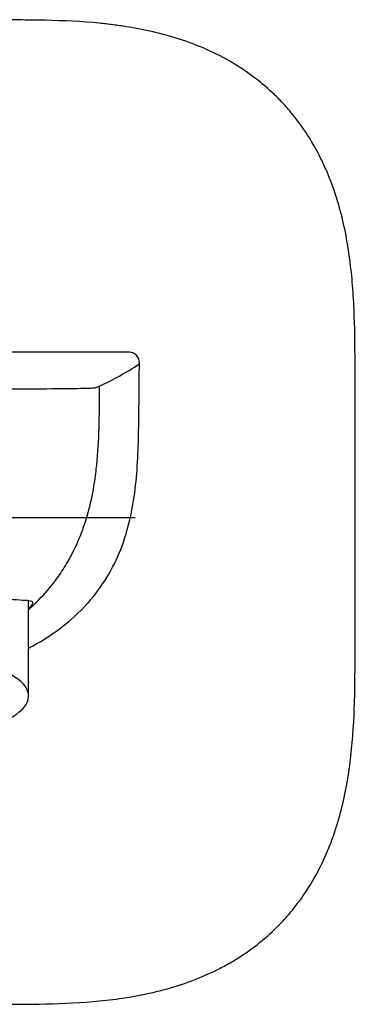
# Model space of a CAD drawing. Header units: millimetres. Extents: x -18 to 603, y -35 to 466.
# Tile 12 of 14: x 144 to 168, y 394 to 465. Entities that reach past the tile are written whole.
import ezdxf

# ---------------------------------------------------------------- set-up
doc = ezdxf.new("R2010")
doc.units = ezdxf.units.MM
doc.layers.add('Default', color=7, linetype='Continuous')
doc.layers.add('DV1_Default', color=7, linetype='Continuous')

# ---------------------------------------------------------------- blocks, each defined once
blk = doc.blocks.new('SEANNOT_GROUP3')
at = {"layer": 'Default', "color": 136}
for p, q in [((132.575, 449.441), (132.575, 409.441)), ((152.575, 429.441), (112.575, 429.441))]:
    blk.add_line(p, q, dxfattribs=at)
blk = doc.blocks.new('SE')
at = {"layer": 'DV1_Default', "color": 7}
for p, q in [((152.035, 441.388), (113.881, 441.388)), ((144.893, 416.591), (144.893, 423.462))]:
    blk.add_line(p, q, dxfattribs=at)
blk.add_arc((139.652, 461.022), 24.389, 295.14201, 302.86053, dxfattribs=at)
blk.add_ellipse((132.958, 416.591), major_axis=(-11.935, 0), ratio=0.290118, start_param=2.588781, end_param=4.308563, dxfattribs=at)
for points, knots in [([(143.212, 394.369), (144.51, 394.373), (145.808, 394.378), (148.398, 394.471), (149.691, 394.558), (151.62, 394.802), (152.262, 394.902), (153.222, 395.087), (153.541, 395.154), (154.179, 395.302), (154.498, 395.383), (156.076, 395.816), (157.296, 396.266), (158.757, 396.991), (159.045, 397.144), (159.616, 397.467), (159.899, 397.638), (160.726, 398.172), (161.251, 398.557), (162.249, 399.385), (162.722, 399.828), (163.39, 400.537), (163.607, 400.781), (164.026, 401.283), (164.229, 401.543), (165.204, 402.868), (165.843, 404.004), (166.495, 405.501), (166.617, 405.804), (166.849, 406.418), (166.957, 406.729), (167.26, 407.663), (167.432, 408.291), (167.874, 410.187), (168.069, 411.468), (168.327, 414.052), (168.389, 415.357), (168.432, 417.311), (168.438, 417.962), (168.445, 419.264), (168.446, 419.915), (168.451, 421.867), (168.453, 423.169), (168.462, 429.678), (168.458, 434.885), (168.442, 441.394), (168.437, 442.696), (168.367, 444.649), (168.333, 445.301), (168.237, 446.598), (168.174, 447.243), (167.93, 449.167), (167.695, 450.434), (167.184, 452.301), (166.988, 452.918), (166.647, 453.833), (166.526, 454.136), (166.267, 454.739), (166.128, 455.04), (165.399, 456.516), (164.696, 457.616), (163.653, 458.879), (163.435, 459.126), (162.984, 459.608), (162.75, 459.842), (162.033, 460.519), (161.53, 460.937), (160.479, 461.71), (159.931, 462.065), (158.791, 462.714), (158.196, 463.01), (156.392, 463.792), (155.151, 464.184), (153.246, 464.627), (152.604, 464.75), (151.632, 464.904), (151.307, 464.95), (150.657, 465.032), (150.332, 465.069), (148.706, 465.229), (147.406, 465.288), (145.455, 465.331), (144.805, 465.337), (143.504, 465.343), (142.854, 465.344), (140.904, 465.348), (139.605, 465.351), (133.105, 465.36), (127.905, 465.356), (122.705, 465.343)], [0, 0, 0, 0, 0.03125, 0.03125, 0.0625, 0.0625, 0.078125, 0.078125, 0.085937, 0.085937, 0.09375, 0.09375, 0.125, 0.125, 0.132812, 0.132812, 0.140625, 0.140625, 0.15625, 0.15625, 0.171875, 0.171875, 0.179688, 0.179688, 0.1875, 0.1875, 0.21875, 0.21875, 0.226562, 0.226562, 0.234375, 0.234375, 0.25, 0.25, 0.28125, 0.28125, 0.3125, 0.3125, 0.328125, 0.328125, 0.34375, 0.34375, 0.375, 0.375, 0.5, 0.5, 0.53125, 0.53125, 0.546875, 0.546875, 0.5625, 0.5625, 0.59375, 0.59375, 0.609375, 0.609375, 0.617187, 0.617187, 0.625, 0.625, 0.65625, 0.65625, 0.664062, 0.664062, 0.671875, 0.671875, 0.6875, 0.6875, 0.703125, 0.703125, 0.71875, 0.71875, 0.75, 0.75, 0.765625, 0.765625, 0.773438, 0.773438, 0.78125, 0.78125, 0.8125, 0.8125, 0.828125, 0.828125, 0.84375, 0.84375, 0.875, 0.875, 1, 1, 1, 1]), ([(152.886, 440.535), (152.887, 440.651), (152.876, 440.764), (152.811, 440.985), (152.754, 441.09), (152.592, 441.253), (152.487, 441.309), (152.267, 441.376), (152.151, 441.388), (152.035, 441.388)], [0, 0, 0, 0, 0.25, 0.25, 0.5, 0.5, 0.75, 0.75, 1, 1, 1, 1]), ([(144.9, 420.056), (145.18, 420.202), (145.455, 420.354), (147.017, 421.278), (148.216, 422.226), (150.202, 424.468), (150.986, 425.766), (152.087, 428.565), (152.401, 430.027), (152.765, 433.019), (152.813, 434.523), (152.861, 437.529), (152.87, 439.032), (152.886, 440.535)], [0, 0, 0, 0, 0.0402842, 0.0402842, 0.2322274, 0.2322274, 0.4241705, 0.4241705, 0.6161137, 0.6161137, 0.8080568, 0.8080568, 1, 1, 1, 1]), ([(150.014, 438.944), (149.984, 438.93), (149.925, 438.902), (149.833, 438.861), (149.743, 438.822), (149.653, 438.784), (148.506, 438.75), (145.533, 438.725), (141.5, 438.713), (138.778, 438.714), (137.415, 438.715)], [0, 0, 0, 0, 0.126674, 0.253387, 0.380153, 0.50687, 0.632496, 0.755707, 0.877724, 1, 1, 1, 1]), ([(144.893, 422.845), (145.037, 422.971), (145.615, 423.487), (146.205, 424.132), (146.688, 424.737), (147.052, 425.214), (147.529, 425.925), (148.202, 427.122), (148.658, 428.175), (148.919, 428.936), (148.982, 429.129), (149.133, 429.6), (149.434, 430.704), (149.669, 432.031), (149.792, 433.056), (149.917, 434.308), (150.009, 436.255), (150.012, 438.042), (150.014, 438.944)], [0, 0, 0, 0, 0.0325177, 0.1319683, 0.1483442, 0.1646619, 0.2343036, 0.2941636, 0.3992905, 0.4300385, 0.4321638, 0.4340856, 0.5147405, 0.6284544, 0.665064, 0.6923785, 0.8448781, 1, 1, 1, 1]), ([(144.906, 422.882), (145.003, 422.984), (145.077, 423.071), (145.216, 423.269), (145.232, 423.346), (145.066, 423.484), (144.676, 423.471), (143.703, 423.545), (143.317, 423.583), (142.417, 423.69), (141.896, 423.762), (140.2, 424.014), (138.858, 424.236), (137.392, 424.407)], [0, 0, 0, 0, 0.074451, 0.074451, 0.206673, 0.206673, 0.471115, 0.471115, 0.603336, 0.603336, 0.735558, 0.735558, 1, 1, 1, 1])]:
    blk.add_open_spline(points, degree=3, knots=knots, dxfattribs=at)

msp = doc.modelspace()

# ---------------------------------------------------------------- block references
at = {"layer": 'Default'}
for name in ['SE', 'SEANNOT_GROUP3']:
    msp.add_blockref(name, (0, 0), dxfattribs=at)

doc.saveas('drawing.dxf')
